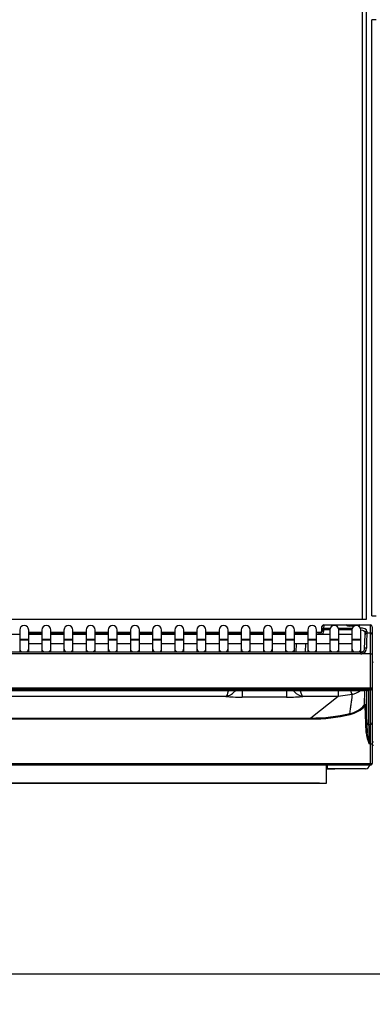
# Model space of a CAD drawing. Header units: millimetres. Extents: x 0 to 200, y 0 to 287.
# Tile 44 of 78: x 54 to 64, y 190 to 218. Entities that reach past the tile are written whole.
import ezdxf
from ezdxf.enums import TextEntityAlignment as Align

# ---------------------------------------------------------------- set-up
doc = ezdxf.new("R2010")
doc.units = ezdxf.units.MM
doc.layers.add('148.255_BW4C_CTM', color=7, linetype='Continuous')
doc.layers.add('Standard', color=7, linetype='Continuous')
doc.styles.add('SEACAD_Arial', font='arial.ttf')
doc.dimstyles.new('ISO_(mm)', dxfattribs={"dimtxt": 3, "dimasz": 3, "dimexe": 1.5, "dimexo": 0, "dimgap": 0.75, "dimtad": 1, "dimdec": 0, "dimlfac": 10, "dimtxsty": 'SEACAD_Arial', "dimblk1": '_SE_FILLED', "dimblk2": '_SE_FILLED', "dimsah": 1, "dimcen": 1.5, "dimadec": 0, "dimazin": 0, "dimtfac": 0.5, "dimtmove": 0, "dimatfit": 3, "dimfxl": 1, "dimarcsym": 0})

# ---------------------------------------------------------------- blocks, each defined once
blk = doc.blocks.new('SE')
at = {"layer": '148.255_BW4C_CTM', "color": 7, "linetype": 'Continuous'}
for p, q in [((64.001, 200.829), (64.001, 239.179)), ((64.101, 239.179), (64.101, 200.829)), ((64.381, 217.509), (64.261, 217.509)), ((64.261, 200.929), (64.261, 217.509)), ((64.001, 200.829), (36.451, 200.829)), ((64.101, 200.829), (64.001, 200.829)), ((64.261, 200.929), (64.376, 200.929)), ((54.467, 200.535), (54.467, 200.285)), ((54.717, 200.285), (54.717, 200.535)), ((54.717, 200.479), (55.083, 200.479)), ((55.083, 200.429), (54.717, 200.429)), ((55.083, 200.535), (55.083, 200.285)), ((55.333, 200.285), (55.333, 200.535)), ((55.333, 200.479), (55.699, 200.479)), ((55.699, 200.429), (55.333, 200.429)), ((55.699, 200.535), (55.699, 200.285)), ((55.949, 200.285), (55.949, 200.535)), ((55.949, 200.479), (56.315, 200.479)), ((56.315, 200.429), (55.949, 200.429)), ((56.315, 200.535), (56.315, 200.285)), ((56.565, 200.285), (56.565, 200.535)), ((56.565, 200.479), (56.931, 200.479)), ((56.931, 200.429), (56.565, 200.429)), ((56.931, 200.535), (56.931, 200.285)), ((57.181, 200.285), (57.181, 200.535)), ((57.181, 200.479), (57.547, 200.479)), ((57.547, 200.429), (57.181, 200.429)), ((57.547, 200.535), (57.547, 200.285)), ((57.797, 200.285), (57.797, 200.535)), ((57.797, 200.479), (58.163, 200.479)), ((58.163, 200.429), (57.797, 200.429)), ((58.163, 200.535), (58.163, 200.285)), ((58.413, 200.285), (58.413, 200.535)), ((58.413, 200.479), (58.779, 200.479)), ((58.779, 200.429), (58.413, 200.429)), ((58.779, 200.535), (58.779, 200.285)), ((59.029, 200.285), (59.029, 200.535)), ((59.029, 200.479), (59.395, 200.479)), ((59.395, 200.429), (59.029, 200.429)), ((59.395, 200.535), (59.395, 200.285)), ((59.645, 200.285), (59.645, 200.535)), ((59.645, 200.479), (60.011, 200.479)), ((60.011, 200.429), (59.645, 200.429)), ((60.011, 200.535), (60.011, 200.285)), ((60.261, 200.285), (60.261, 200.535)), ((60.261, 200.479), (60.627, 200.479)), ((60.627, 200.429), (60.261, 200.429)), ((60.627, 200.535), (60.627, 200.285)), ((60.877, 200.285), (60.877, 200.535)), ((60.877, 200.479), (61.242, 200.479)), ((61.242, 200.429), (60.877, 200.429)), ((61.242, 200.535), (61.242, 200.285)), ((61.492, 200.285), (61.492, 200.535)), ((61.492, 200.479), (61.858, 200.479)), ((61.858, 200.429), (61.492, 200.429)), ((61.858, 200.535), (61.858, 200.285)), ((62.108, 200.285), (62.108, 200.535)), ((62.108, 200.479), (62.474, 200.479)), ((62.474, 200.429), (62.108, 200.429)), ((62.474, 200.535), (62.474, 200.285)), ((62.724, 200.285), (62.724, 200.535)), ((62.724, 200.479), (62.842, 200.479)), ((62.791, 200.415), (62.792, 200.43)), ((62.859, 200.479), (62.842, 200.479)), ((62.865, 200.5), (62.866, 200.546)), ((62.915, 200.498), (62.865, 200.5)), ((62.866, 200.546), (62.869, 200.627)), ((62.866, 200.546), (62.916, 200.544)), ((62.869, 200.627), (62.869, 200.63)), ((62.916, 200.544), (62.915, 200.498)), ((62.919, 200.671), (62.916, 200.59)), ((62.916, 200.59), (63.103, 200.59)), ((62.916, 200.544), (62.916, 200.59)), ((63.09, 200.544), (62.916, 200.544)), ((62.919, 200.679), (63.555, 200.679)), ((62.919, 200.679), (62.919, 200.671)), ((63.557, 200.671), (62.919, 200.671)), ((63.09, 200.535), (63.09, 200.285)), ((63.327, 200.59), (63.719, 200.59)), ((63.706, 200.544), (63.34, 200.544)), ((63.34, 200.285), (63.34, 200.535)), ((63.555, 200.679), (63.635, 200.679)), ((63.555, 200.677), (63.555, 200.679)), ((63.557, 200.671), (63.555, 200.677)), ((63.635, 200.679), (63.867, 200.679)), ((63.635, 200.649), (63.635, 200.679)), ((63.635, 200.649), (63.635, 200.647)), ((63.78, 200.649), (63.636, 200.649)), ((63.775, 200.647), (63.636, 200.647)), ((63.706, 200.535), (63.706, 200.285)), ((63.867, 200.679), (63.927, 200.679)), ((63.867, 200.655), (63.867, 200.679)), ((63.927, 200.679), (64.221, 200.679)), ((63.927, 200.679), (63.927, 200.671)), ((64.221, 200.671), (63.927, 200.671)), ((63.927, 200.671), (63.927, 200.67)), ((63.956, 200.285), (63.956, 200.535)), ((64.07, 200.416), (64.071, 200.465)), ((64.119, 200.454), (64.12, 200.461)), ((64.119, 200.454), (64.221, 200.454)), ((64.121, 200.509), (64.12, 200.461)), ((64.12, 200.461), (64.221, 200.461)), ((64.221, 200.671), (64.221, 200.679)), ((64.221, 200.461), (64.221, 200.671)), ((64.221, 200.454), (64.221, 200.461)), ((64.221, 199.875), (64.221, 200.454)), ((64.271, 200.629), (64.271, 200.625)), ((64.271, 200.625), (64.271, 200.414)), ((54.467, 200.415), (54.102, 200.415)), ((54.467, 200.285), (54.717, 200.285)), ((54.467, 200.285), (54.467, 200.265)), ((54.467, 200.265), (54.717, 200.265)), ((54.467, 200.265), (54.467, 200.019)), ((55.083, 200.415), (54.717, 200.415)), ((54.717, 200.265), (54.717, 200.285)), ((54.717, 200.019), (54.717, 200.265)), ((54.717, 200.165), (55.083, 200.165)), ((55.083, 200.285), (55.333, 200.285)), ((55.083, 200.285), (55.083, 200.265)), ((55.083, 200.265), (55.333, 200.265)), ((55.083, 200.265), (55.083, 200.019)), ((55.699, 200.415), (55.333, 200.415)), ((55.333, 200.265), (55.333, 200.285)), ((55.333, 200.019), (55.333, 200.265)), ((55.333, 200.165), (55.699, 200.165)), ((55.699, 200.285), (55.949, 200.285)), ((55.699, 200.285), (55.699, 200.265)), ((55.699, 200.265), (55.949, 200.265)), ((55.699, 200.265), (55.699, 200.019)), ((56.315, 200.415), (55.949, 200.415)), ((55.949, 200.265), (55.949, 200.285)), ((55.949, 200.019), (55.949, 200.265)), ((55.949, 200.165), (56.315, 200.165)), ((56.315, 200.285), (56.565, 200.285)), ((56.315, 200.285), (56.315, 200.265)), ((56.315, 200.265), (56.565, 200.265)), ((56.315, 200.265), (56.315, 200.019)), ((56.931, 200.415), (56.565, 200.415)), ((56.565, 200.265), (56.565, 200.285)), ((56.565, 200.019), (56.565, 200.265)), ((56.565, 200.165), (56.931, 200.165)), ((56.931, 200.285), (57.181, 200.285)), ((56.931, 200.285), (56.931, 200.265)), ((56.931, 200.265), (57.181, 200.265)), ((56.931, 200.265), (56.931, 200.019)), ((57.547, 200.415), (57.181, 200.415)), ((57.181, 200.265), (57.181, 200.285)), ((57.181, 200.019), (57.181, 200.265)), ((57.181, 200.165), (57.547, 200.165)), ((57.547, 200.285), (57.797, 200.285)), ((57.547, 200.285), (57.547, 200.265)), ((57.547, 200.265), (57.797, 200.265)), ((57.547, 200.265), (57.547, 200.019)), ((58.163, 200.415), (57.797, 200.415)), ((57.797, 200.265), (57.797, 200.285)), ((57.797, 200.019), (57.797, 200.265)), ((57.797, 200.165), (58.163, 200.165)), ((58.163, 200.285), (58.413, 200.285)), ((58.163, 200.285), (58.163, 200.265)), ((58.163, 200.265), (58.413, 200.265)), ((58.163, 200.265), (58.163, 200.019)), ((58.779, 200.415), (58.413, 200.415)), ((58.413, 200.265), (58.413, 200.285)), ((58.413, 200.019), (58.413, 200.265)), ((58.413, 200.165), (58.779, 200.165)), ((58.779, 200.285), (59.029, 200.285)), ((58.779, 200.285), (58.779, 200.265)), ((58.779, 200.265), (59.029, 200.265)), ((58.779, 200.265), (58.779, 200.019)), ((59.395, 200.415), (59.029, 200.415)), ((59.029, 200.265), (59.029, 200.285)), ((59.029, 200.019), (59.029, 200.265)), ((59.029, 200.165), (59.395, 200.165)), ((59.395, 200.285), (59.645, 200.285)), ((59.395, 200.285), (59.395, 200.265)), ((59.395, 200.265), (59.645, 200.265)), ((59.395, 200.265), (59.395, 200.019)), ((60.011, 200.415), (59.645, 200.415)), ((59.645, 200.265), (59.645, 200.285)), ((59.645, 200.019), (59.645, 200.265)), ((59.645, 200.165), (60.011, 200.165)), ((60.011, 200.285), (60.261, 200.285)), ((60.011, 200.285), (60.011, 200.265)), ((60.011, 200.265), (60.261, 200.265)), ((60.011, 200.265), (60.011, 200.019)), ((60.627, 200.415), (60.261, 200.415)), ((60.261, 200.265), (60.261, 200.285)), ((60.261, 200.019), (60.261, 200.265)), ((60.261, 200.165), (60.627, 200.165)), ((60.627, 200.285), (60.877, 200.285)), ((60.627, 200.285), (60.627, 200.265)), ((60.627, 200.265), (60.877, 200.265)), ((60.627, 200.265), (60.627, 200.019)), ((61.242, 200.415), (60.877, 200.415)), ((60.877, 200.265), (60.877, 200.285)), ((60.877, 200.019), (60.877, 200.265)), ((60.877, 200.165), (61.242, 200.165)), ((61.242, 200.285), (61.492, 200.285)), ((61.242, 200.285), (61.242, 200.265)), ((61.242, 200.265), (61.492, 200.265)), ((61.242, 200.265), (61.242, 200.019)), ((61.858, 200.415), (61.492, 200.415)), ((61.492, 200.265), (61.492, 200.285)), ((61.492, 200.019), (61.492, 200.265)), ((61.492, 200.165), (61.858, 200.165)), ((61.858, 200.285), (62.108, 200.285)), ((61.858, 200.285), (61.858, 200.265)), ((61.858, 200.265), (62.108, 200.265)), ((61.858, 200.265), (61.858, 200.019)), ((62.474, 200.415), (62.108, 200.415)), ((62.108, 200.265), (62.108, 200.285)), ((62.108, 200.019), (62.108, 200.265)), ((62.108, 200.165), (62.474, 200.165)), ((62.154, 199.925), (62.163, 200.165)), ((62.413, 200.165), (62.404, 199.925)), ((62.474, 200.285), (62.724, 200.285)), ((62.474, 200.285), (62.474, 200.265)), ((62.474, 200.265), (62.724, 200.265)), ((62.474, 200.265), (62.474, 200.019)), ((63.09, 200.415), (62.724, 200.415)), ((62.724, 200.265), (62.724, 200.285)), ((62.724, 200.019), (62.724, 200.265)), ((62.724, 200.165), (63.09, 200.165)), ((63.09, 200.285), (63.34, 200.285)), ((63.09, 200.285), (63.09, 200.265)), ((63.09, 200.265), (63.34, 200.265)), ((63.09, 200.265), (63.09, 200.019)), ((63.706, 200.415), (63.34, 200.415)), ((63.34, 200.265), (63.34, 200.285)), ((63.34, 200.019), (63.34, 200.265)), ((63.34, 200.165), (63.706, 200.165)), ((63.706, 200.285), (63.956, 200.285)), ((63.706, 200.285), (63.706, 200.265)), ((63.706, 200.265), (63.956, 200.265)), ((63.706, 200.265), (63.706, 200.019)), ((63.956, 200.265), (63.956, 200.285)), ((63.956, 200.019), (63.956, 200.265)), ((64.056, 200.023), (64.069, 200.405)), ((64.07, 200.416), (64.069, 200.405)), ((64.271, 200.414), (64.271, 200.404)), ((64.271, 200.404), (64.271, 199.877)), ((63.956, 199.925), (53.476, 199.925)), ((54.467, 200.019), (54.467, 199.925)), ((54.717, 199.925), (54.717, 200.019)), ((55.083, 200.019), (55.083, 199.925)), ((55.333, 199.925), (55.333, 200.019)), ((55.699, 200.019), (55.699, 199.925)), ((55.949, 199.925), (55.949, 200.019)), ((56.315, 200.019), (56.315, 199.925)), ((56.565, 199.925), (56.565, 200.019)), ((56.931, 200.019), (56.931, 199.925)), ((57.181, 199.925), (57.181, 200.019)), ((57.547, 200.019), (57.547, 199.925)), ((57.797, 199.925), (57.797, 200.019)), ((58.163, 200.019), (58.163, 199.925)), ((58.413, 199.925), (58.413, 200.019)), ((58.779, 200.019), (58.779, 199.925)), ((59.029, 199.925), (59.029, 200.019)), ((59.395, 200.019), (59.395, 199.925)), ((59.645, 199.925), (59.645, 200.019)), ((60.011, 200.019), (60.011, 199.925)), ((60.261, 199.925), (60.261, 200.019)), ((60.627, 200.019), (60.627, 199.925)), ((60.877, 199.925), (60.877, 200.019)), ((61.242, 200.019), (61.242, 199.925)), ((61.492, 199.925), (61.492, 200.019)), ((61.858, 200.019), (61.858, 199.925)), ((62.108, 199.925), (62.108, 200.019)), ((62.474, 200.019), (62.474, 199.925)), ((62.724, 199.925), (62.724, 200.019)), ((63.09, 200.019), (63.09, 199.925)), ((63.34, 199.925), (63.34, 200.019)), ((63.706, 200.019), (63.706, 199.925)), ((63.956, 199.925), (63.956, 200.019)), ((63.956, 199.872), (63.956, 199.925)), ((63.956, 199.872), (53.476, 199.872)), ((64.221, 199.875), (63.985, 199.875)), ((64.221, 198.92), (64.221, 199.875)), ((64.271, 199.877), (64.271, 198.914)), ((64.221, 198.92), (36.341, 198.92)), ((36.341, 198.908), (64.221, 198.908)), ((64.221, 198.864), (36.341, 198.864)), ((52.986, 198.858), (64.069, 198.858)), ((52.986, 198.858), (64.069, 198.858)), ((60.653, 198.858), (60.653, 198.67)), ((61.889, 198.858), (61.889, 198.67)), ((63.318, 198.858), (63.318, 198.688)), ((64.05, 198.444), (64.059, 198.858)), ((64.069, 198.858), (64.069, 198.858)), ((64.111, 198.854), (64.101, 198.424)), ((64.119, 197.959), (64.119, 198.857)), ((64.169, 198.846), (64.169, 197.911)), ((64.221, 198.908), (64.221, 198.92)), ((64.221, 198.908), (64.221, 198.864)), ((64.221, 197.911), (64.221, 198.864)), ((64.271, 198.914), (64.271, 198.914)), ((64.271, 198.914), (64.271, 197.961)), ((60.203, 198.688), (40.36, 198.688)), ((61.889, 198.67), (60.653, 198.67)), ((63.318, 198.688), (62.34, 198.688)), ((63.318, 198.688), (62.566, 198.088)), ((63.707, 198.743), (63.318, 198.688)), ((64.097, 197.683), (64.071, 198.427)), ((64.101, 198.424), (64.127, 197.68)), ((37.996, 198.088), (62.566, 198.088)), ((62.566, 198.061), (37.996, 198.061)), ((62.566, 198.061), (62.566, 198.088)), ((64.169, 197.911), (64.221, 197.911)), ((64.221, 197.372), (64.221, 197.911)), ((64.271, 197.961), (64.271, 197.378)), ((64.187, 197.372), (64.127, 197.68)), ((64.271, 197.43), (64.301, 197.43)), ((64.221, 197.372), (64.187, 197.372)), ((64.221, 196.823), (64.221, 197.372)), ((64.271, 197.378), (64.271, 196.829)), ((64.271, 197.33), (64.301, 197.33)), ((64.301, 197.328), (64.271, 197.328)), ((36.341, 196.822), (64.221, 196.822)), ((64.221, 196.779), (36.341, 196.779)), ((63.001, 196.279), (63.001, 196.779)), ((63.001, 196.679), (63.021, 196.679)), ((63.001, 196.677), (63.006, 196.677)), ((63.006, 196.677), (63.001, 196.677)), ((63.001, 196.677), (63.006, 196.677)), ((63.006, 196.677), (63.001, 196.677)), ((63.001, 196.677), (63.006, 196.677)), ((63.006, 196.677), (63.001, 196.677)), ((63.001, 196.677), (63.006, 196.677)), ((63.006, 196.677), (63.001, 196.677)), ((63.001, 196.677), (63.006, 196.677)), ((63.006, 196.677), (63.001, 196.677)), ((63.001, 196.677), (63.006, 196.677)), ((63.006, 196.677), (63.001, 196.677)), ((63.001, 196.677), (63.006, 196.677)), ((63.006, 196.677), (63.001, 196.677)), ((63.001, 196.677), (63.006, 196.677)), ((63.006, 196.677), (63.001, 196.677)), ((63.001, 196.677), (63.006, 196.677)), ((63.006, 196.677), (63.001, 196.677)), ((63.001, 196.677), (63.006, 196.677)), ((63.006, 196.676), (63.001, 196.676)), ((63.001, 196.676), (63.006, 196.676)), ((63.006, 196.676), (63.001, 196.676)), ((64.083, 196.676), (63.001, 196.676)), ((63.021, 196.679), (63.021, 196.779)), ((64.083, 196.679), (63.021, 196.679)), ((64.083, 196.679), (64.083, 196.676)), ((64.221, 196.822), (64.221, 196.823)), ((64.221, 196.779), (64.221, 196.822)), ((64.271, 196.829), (64.271, 196.827)), ((37.621, 196.279), (63.001, 196.279)), ((62.801, 196.279), (37.821, 196.279)), ((63.001, 196.279), (63.001, 196.279))]:
    blk.add_line(p, q, dxfattribs=at)
for centre, radius, start, end in [((54.592, 200.535), 0.125, 0, 180), ((55.208, 200.535), 0.125, 0, 180), ((55.824, 200.535), 0.125, 0, 180), ((56.44, 200.535), 0.125, 0, 180), ((57.056, 200.535), 0.125, 0, 180), ((57.672, 200.535), 0.125, 0, 180), ((58.288, 200.535), 0.125, 0, 180), ((58.904, 200.535), 0.125, 0, 180), ((59.52, 200.535), 0.125, 0, 180), ((60.136, 200.535), 0.125, 0, 180), ((60.752, 200.535), 0.125, 0, 180), ((61.367, 200.535), 0.125, 0, 180), ((61.983, 200.535), 0.125, 0, 180), ((62.599, 200.535), 0.125, 0, 180), ((62.519, 221.572), 21.143, 270.5574, 270.7398), ((62.978, 204.809), 4.383, 267.5578, 268.0067), ((62.765, 200.504), 0.1, 297.8177, 357.9924), ((62.919, 200.629), 0.05, 90, 177.9924), ((62.765, 200.504), 0.15, 323.8696, 357.9924), ((63.215, 200.535), 0.125, 0, 180), ((63.555, 200.649), 0.03, 17.6953, 90), ((63.633, 200.794), 0.145, 249.7278, 270.9799), ((63.831, 200.535), 0.125, 0, 180), ((63.927, 200.649), 0.03, 90, 177.9924), ((64.119, 200.404), 0.05, 90, 178), ((64.118, 200.413), 0.0481, 87.67, 175.8487), ((128.656, 198.194), 64.576, 177.99492, 178.36846), ((64.221, 200.629), 0.05, 0, 90), ((64.221, 200.404), 0.05, 0, 90), ((63.956, 200.018), 0.0937, 270.0414, 281.5212), ((63.951, 200.029), 0.106, 282.6637, 357.5504), ((63.938, 200.036), 0.168, 285.9453, 358.9323), ((63.951, 200.028), 0.106, 348.8359, 357.4394), ((64.101, 199.176), 0.5, 66.4218, 70.1231), ((67.542, 200.255), 4.122, 199.8764, 201.5218), ((63.488, 199.511), 0.799, 285.9427, 304.6813), ((63.464, 198.993), 0.803, 283.2026, 316.7786), ((63.467, 198.993), 0.828, 283.0926, 316.8584), ((63.999, 198.356), 0.101, 44.1868, 59.9218), ((62.563, 202.89), 4.802, 270.0384, 283.053), ((62.563, 202.893), 4.831, 270.0353, 283.0525), ((101.139, 198.883), 36.983, 181.5055, 182.3423), ((65.013, 197.78), 0.921, 186.0468, 206.2974), ((64.083, 196.795), 0.118, 270, 352.096), ((64.083, 196.797), 0.118, 270, 350.963), ((64.221, 196.829), 0.05, 270, 357.9924)]:
    blk.add_arc(centre, radius, start, end, dxfattribs=at)
for centre, major_axis, ratio, start_param, end_param in [((62.916, 200.544), (0.05, -0.0018), 0.927104, 1.603284, 3.141593), ((62.919, 200.625), (0.05, -0.0018), 0.927104, 1.603284, 3.141593), ((63.555, 200.648), (-0.03, -0.0011), 0.989056, 3.436643, 4.677732), ((63.557, 200.643), (-0.026, -0.0149), 0.906527, 3.135661, 4.23323), ((63.635, 200.678), (-0.0801, 0.0003), 0.38754, 0.220644, 1.583885), ((63.636, 200.619), (0, -0.03), 0.002042, 2.757619, 3.141593), ((63.867, 200.67), (-0.06, -0.0003), 0.387555, 1.87367, 3.126359), ((63.927, 200.643), (0.03, -0.0011), 0.927104, 1.603284, 2.882854), ((63.927, 200.642), (0.03, -0.0011), 0.927104, 1.603284, 2.859554), ((63.921, 200.509), (-0.2, -0.001), 0.403684, 3.124748, 4.695544), ((64.121, 200.463), (-0.05, 0.0017), 0.927105, 4.744753, 6.283185), ((64.221, 200.625), (-0.05, 0), 0.927184, 3.141593, 4.712389), ((64.221, 200.414), (0.05, 0), 0.927184, 0, 1.570796), ((54.592, 200.019), (-0.125, 0), 0.984808, 0, 0.874159), ((54.592, 200.019), (-0.125, 0), 0.984808, 2.267434, 3.141593), ((55.208, 200.019), (-0.125, 0), 0.984808, 0, 0.874159), ((55.208, 200.019), (-0.125, 0), 0.984808, 2.267434, 3.141593), ((55.824, 200.019), (-0.125, 0), 0.984808, 0, 0.874159), ((55.824, 200.019), (-0.125, 0), 0.984808, 2.267434, 3.141593), ((56.44, 200.019), (-0.125, 0), 0.984808, 0, 0.874159), ((56.44, 200.019), (-0.125, 0), 0.984808, 2.267434, 3.141593), ((57.056, 200.019), (-0.125, 0), 0.984808, 0, 0.874159), ((57.056, 200.019), (-0.125, 0), 0.984808, 2.267434, 3.141593), ((57.672, 200.019), (-0.125, 0), 0.984808, 0, 0.874159), ((57.672, 200.019), (-0.125, 0), 0.984808, 2.267434, 3.141593), ((58.288, 200.019), (-0.125, 0), 0.984808, 0, 0.874159), ((58.288, 200.019), (-0.125, 0), 0.984808, 2.267434, 3.141593), ((58.904, 200.019), (-0.125, 0), 0.984808, 0, 0.874159), ((58.904, 200.019), (-0.125, 0), 0.984808, 2.267434, 3.141593), ((59.52, 200.019), (-0.125, 0), 0.984808, 0, 0.874159), ((59.52, 200.019), (-0.125, 0), 0.984808, 2.267434, 3.141593), ((60.136, 200.019), (-0.125, 0), 0.984808, 0, 0.874159), ((60.136, 200.019), (-0.125, 0), 0.984808, 2.267434, 3.141593), ((60.752, 200.019), (-0.125, 0), 0.984808, 0, 0.874159), ((60.752, 200.019), (-0.125, 0), 0.984808, 2.267434, 3.141593), ((61.367, 200.019), (-0.125, 0), 0.984808, 0, 0.874159), ((61.367, 200.019), (-0.125, 0), 0.984808, 2.267434, 3.141593), ((61.983, 200.019), (-0.125, 0), 0.984808, 0, 0.874159), ((61.983, 200.019), (-0.125, 0), 0.984808, 2.267434, 3.141593), ((62.599, 200.019), (-0.125, 0), 0.984808, 0, 0.874159), ((62.599, 200.019), (-0.125, 0), 0.984808, 2.267434, 3.141593), ((63.215, 200.019), (-0.125, 0), 0.984808, 0, 0.874159), ((63.215, 200.019), (-0.125, 0), 0.984808, 2.267434, 3.141593), ((63.831, 200.019), (0.125, 0), 0.984808, 3.141593, 4.015752), ((63.831, 200.019), (0.125, 0), 0.984808, 5.409026, 6.283185), ((63.985, 199.877), (0.01, -0.049), 0.010479, 3.213485, 4.76369), ((63.985, 199.877), (0.01, -0.049), 0.010479, 3.127949, 3.213485), ((64.106, 200.021), (0.05, -0.0017), 0.234798, 1.578995, 3.141593), ((63.956, 200.029), (-0.005, -0.157), 0.952321, 0.028628, 0.220708), ((64.221, 199.877), (0.05, 0), 0.052336, 4.712389, 6.283185), ((64.069, 198.846), (-0.1, 0), 0.123668, 3.141689, 4.718681), ((64.169, 198.896), (-0.05, 0), 0.992546, 0.972178, 1.570796), ((64.221, 198.914), (0.05, 0), 0.123749, 0, 1.570796), ((64.221, 198.914), (0.05, 0), 0.1256, 0, 1.570796), ((64.221, 198.914), (0.05, 0), 0.992546, 4.712389, 6.283185), ((64.221, 198.914), (-0.05, 0), 0.121869, 1.570796, 3.141593), ((60.658, 198.724), (-0.6, 0), 0.089045, 0.71088, 1.563418), ((61.885, 198.724), (0.6, 0), 0.089045, 4.719767, 5.572309), ((64.071, 198.423), (0.03, 0.001), 0.121796, 0.004381, 1.566545), ((63.655, 198.183), (-0.0068, 0.0292), 0.027683, 4.831399, 6.205657), ((64.143, 197.294), (-0.024, 0.67), 0.004346, 0.122019, 0.956978), ((64.169, 197.961), (0.05, 0), 0.992546, 3.177279, 4.712389), ((64.221, 197.961), (0.05, 0), 0.992546, 4.712389, 6.283185), ((64.221, 197.378), (0.05, 0), 0.121869, 4.712389, 6.283185), ((63.006, 196.677), (-0.225, 0), 0.000051, 1.570796, 4.712389), ((63.006, 196.677), (-0.225, 0), 0.000051, 1.570796, 4.712389), ((63.006, 196.677), (-0.225, 0), 0.000051, 1.570796, 4.712389), ((63.006, 196.677), (-0.225, 0), 0.000051, 1.570796, 4.712389), ((63.006, 196.677), (-0.225, 0), 0.000051, 1.570796, 4.712389), ((63.006, 196.677), (-0.225, 0), 0.000051, 1.570796, 4.712389), ((63.006, 196.677), (-0.225, 0), 0.000051, 1.570796, 4.712389), ((63.006, 196.677), (-0.225, 0), 0.000051, 1.570796, 4.712389), ((63.006, 196.677), (-0.225, 0), 0.000051, 1.570796, 4.712389), ((63.006, 196.676), (-0.225, 0), 0.000051, 1.570796, 4.712389), ((63.006, 196.676), (-0.225, 0), 0.000051, 1.570796, 4.712389), ((64.221, 196.829), (0.05, -0.0009), 0.121832, 4.714524, 6.283185), ((64.221, 196.829), (-0.05, 0.0018), 0.121796, 1.575066, 3.141593), ((62.801, 196.279), (0.2, 0), 0.000051, 4.712389, 6.283185)]:
    blk.add_ellipse(centre, major_axis=major_axis, ratio=ratio, start_param=start_param, end_param=end_param, dxfattribs=at)
for points, knots in [([(62.792, 200.43), (62.792, 200.443), (62.798, 200.456), (62.816, 200.473), (62.829, 200.479), (62.842, 200.479)], [0, 0, 0, 0, 0.5, 0.5, 1, 1, 1, 1]), ([(63.898, 200.652), (63.898, 200.652), (63.897, 200.652), (63.892, 200.651), (63.886, 200.65), (63.879, 200.65), (63.876, 200.649), (63.875, 200.649)], [0.265787, 0.265787, 0.265787, 0.265787, 0.4257194, 0.5533375, 0.6905513, 0.839276, 0.8733905, 0.8733905, 0.8733905, 0.8733905]), ([(63.955, 200.542), (63.983, 200.539), (64.045, 200.522), (64.072, 200.486), (64.071, 200.465)], [0.1335292, 0.1335292, 0.1335292, 0.1335292, 0.5, 1, 1, 1, 1]), ([(60.268, 198.855), (60.267, 198.848), (60.265, 198.841), (60.245, 198.749), (60.223, 198.699), (60.203, 198.688)], [0.4604738, 0.4604738, 0.4604738, 0.4604738, 0.5, 0.5, 1, 1, 1, 1]), ([(60.203, 198.688), (60.282, 198.697), (60.367, 198.744), (60.451, 198.835), (60.459, 198.844), (60.467, 198.854)], [0, 0, 0, 0, 0.5, 0.5, 0.5557567, 0.5557567, 0.5557567, 0.5557567]), ([(62.075, 198.854), (62.083, 198.844), (62.091, 198.835), (62.175, 198.744), (62.26, 198.697), (62.34, 198.688)], [0.4442509, 0.4442509, 0.4442509, 0.4442509, 0.5000097, 0.5000097, 1, 1, 1, 1]), ([(62.34, 198.688), (62.319, 198.699), (62.298, 198.749), (62.277, 198.841), (62.276, 198.848), (62.274, 198.855)], [0, 0, 0, 0, 0.4999917, 0.4999917, 0.5395054, 0.5395054, 0.5395054, 0.5395054]), ([(63.648, 198.212), (63.651, 198.238), (63.658, 198.288), (63.668, 198.359), (63.678, 198.426), (63.687, 198.491), (63.697, 198.556), (63.705, 198.612), (63.71, 198.654), (63.713, 198.682), (63.713, 198.705), (63.711, 198.725), (63.709, 198.737), (63.707, 198.743)], [0, 0, 0, 0, 0.138594, 0.268125, 0.388594, 0.500001, 0.63208, 0.749999, 0.816945, 0.875019, 0.919287, 0.960947, 1, 1, 1, 1]), ([(64.101, 198.424), (64.1, 198.43), (64.098, 198.439), (64.089, 198.447), (64.081, 198.452), (64.075, 198.453), (64.069, 198.453), (64.06, 198.452), (64.054, 198.447), (64.05, 198.444)], [0, 0, 0, 0, 0.236826, 0.403884, 0.499912, 0.625525, 0.697477, 0.751469, 1, 1, 1, 1]), ([(64.127, 197.68), (64.127, 197.681), (64.124, 197.682), (64.113, 197.683), (64.104, 197.683), (64.097, 197.683)], [0, 0, 0, 0, 0.496095, 0.496095, 1, 1, 1, 1])]:
    blk.add_open_spline(points, degree=3, knots=knots, dxfattribs=at)
blk = doc.blocks.new('DMBLK1')
at = {"layer": 'Standard', "linetype": 'Continuous'}
for points in [[(98.298, 252.543), (97.798, 255.543), (97.298, 252.543)], [(98.298, 193.979), (97.298, 193.979), (97.798, 190.979)]]:
    blk.add_hatch(color=7, dxfattribs=at).paths.add_polyline_path(points)
at = {"layer": 'Standard', "color": 7, "linetype": 'Continuous'}
for p, q in [((74.872, 255.543), (99.298, 255.543)), ((97.798, 255.543), (97.798, 190.979)), ((39.271, 190.979), (99.298, 190.979))]:
    blk.add_line(p, q, dxfattribs=at)
at = {"layer": 'Standard', "color": 7, "linetype": 'Continuous', "style": 'SEACAD_Arial'}
blk.add_text('646', height=3, rotation=90, dxfattribs=at).set_placement((94.048, 219.739), align=Align.TOP_LEFT)
blk = doc.blocks.new('_SE_FILLED')
at = {"color": 0}
blk.add_line((0, 0), (-1, 0), dxfattribs=at)
blk.add_solid([(0, 0), (-1, -0.1665), (-1, 0.1665), (0, 0)], dxfattribs=at)
blk = doc.blocks.new('DMBLK2')
at = {"layer": 'Standard', "linetype": 'Continuous'}
for points in [[(39.286, 179.188), (39.286, 180.188), (36.286, 179.688)], [(84.101, 179.188), (87.101, 179.688), (84.101, 180.188)]]:
    blk.add_hatch(color=7, dxfattribs=at).paths.add_polyline_path(points)
at = {"layer": 'Standard', "color": 7, "linetype": 'Continuous'}
for p, q in [((87.101, 200.929), (87.101, 178.188)), ((36.286, 196.799), (36.286, 178.188)), ((36.286, 179.688), (87.101, 179.688))]:
    blk.add_line(p, q, dxfattribs=at)
at = {"layer": 'Standard', "color": 7, "linetype": 'Continuous', "style": 'SEACAD_Arial'}
blk.add_text('508', height=3, dxfattribs=at).set_placement((58.172, 183.438), align=Align.TOP_LEFT)

msp = doc.modelspace()

# ---------------------------------------------------------------- block references
at = {"layer": 'Standard'}
msp.add_blockref('SE', (0, 0), dxfattribs=at)

# ---------------------------------------------------------------- dimensions: what is measured, and where the dimension line sits
at = {"layer": 'Standard', "color": 7, "linetype": 'Continuous'}
dim = msp.add_linear_dim(base=(97.798, 190.979), p1=(74.872, 255.543), p2=(39.271, 190.979), angle=90, text='\\A1;<>', dimstyle='ISO_(mm)', dxfattribs=at)
dim.commit()
dim.dimension.update_dxf_attribs({"geometry": 'DMBLK1', "text_midpoint": (97.798, 223.261), "dimtype": 160})
dim = msp.add_linear_dim(base=(87.101, 179.688), p1=(36.286, 196.799), p2=(87.101, 200.929), text='\\A1;<>', dimstyle='ISO_(mm)', dxfattribs=at)
dim.commit()
dim.dimension.update_dxf_attribs({"geometry": 'DMBLK2', "text_midpoint": (61.693, 179.688), "dimtype": 160})

doc.saveas('drawing.dxf')
